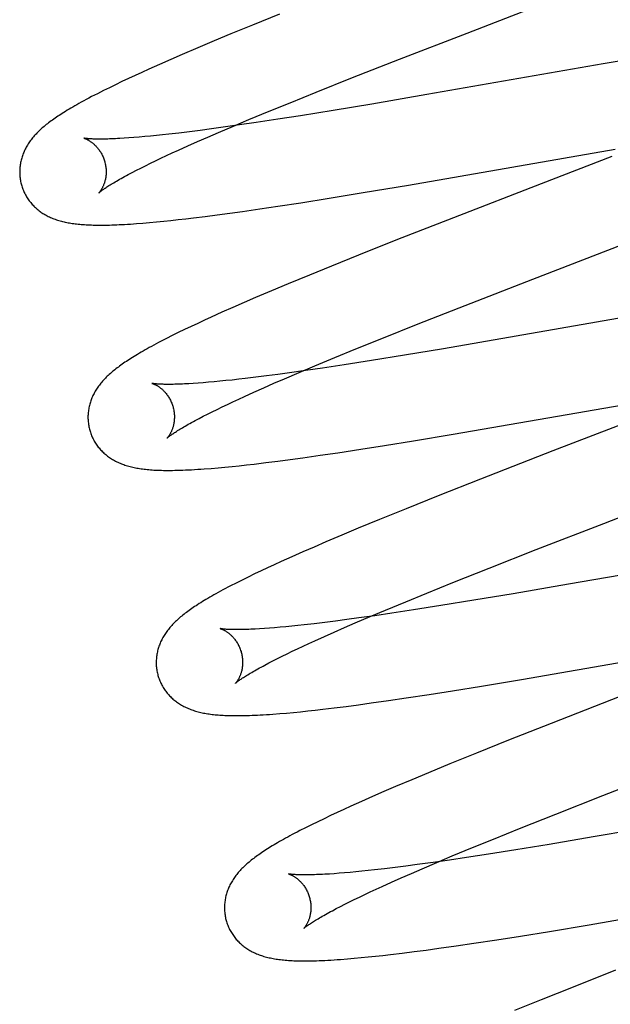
# Model space of a CAD drawing. Header units: inches. Extents: x 0 to 227, y 0 to 147.
# Tile 57 of 83: x 77.851 to 77.988, y 75.267 to 75.495. Entities that reach past the tile are written whole.
import ezdxf

# ---------------------------------------------------------------- set-up
doc = ezdxf.new("R2010")
doc.units = ezdxf.units.IN
doc.header["$LTSCALE"] = 12.466667
doc.header["$MEASUREMENT"] = 0
doc.linetypes.add('HIDDEN', pattern=[0.2, 0.1, -0.1])
doc.layers.add('DEFAULT_2', color=8, linetype='HIDDEN')

msp = doc.modelspace()

# ---------------------------------------------------------------- linework, layer by layer
at = {"layer": 'DEFAULT_2', "color": 8, "linetype": 'HIDDEN'}
for p, q in [((77.9113, 75.49672), (77.9051, 75.49421)), ((77.9001, 75.49216), (77.89622, 75.49054)), ((77.9051, 75.49421), (77.9001, 75.49216)), ((77.9391, 75.48631), (77.95471, 75.49238)), ((77.89622, 75.49054), (77.89245, 75.48896)), ((77.89245, 75.48896), (77.88881, 75.4874)), ((77.88616, 75.48625), (77.88359, 75.48512)), ((77.88881, 75.4874), (77.88616, 75.48625)), ((77.92822, 75.48204), (77.9391, 75.48631)), ((77.98622, 75.48523), (77.94544, 75.47811)), ((77.99828, 75.48729), (77.98622, 75.48523)), ((77.87949, 75.48327), (77.87791, 75.48255)), ((77.88111, 75.484), (77.87949, 75.48327)), ((77.88359, 75.48512), (77.88111, 75.484)), ((77.87486, 75.48112), (77.87339, 75.48041)), ((77.87637, 75.48183), (77.87486, 75.48112)), ((77.87791, 75.48255), (77.87637, 75.48183)), ((77.91982, 75.47869), (77.92822, 75.48204)), ((77.87058, 75.47903), (77.8692, 75.47833)), ((77.87197, 75.47972), (77.87058, 75.47903)), ((77.87339, 75.48041), (77.87197, 75.47972)), ((77.91376, 75.47625), (77.91982, 75.47869)), ((77.9089, 75.47426), (77.91376, 75.47625)), ((77.94544, 75.47811), (77.93272, 75.47594)), ((77.90424, 75.47232), (77.9089, 75.47426)), ((77.92375, 75.47445), (77.91617, 75.47323)), ((77.93272, 75.47594), (77.92375, 75.47445)), ((77.90066, 75.47082), (77.90424, 75.47232)), ((77.90592, 75.47165), (77.90204, 75.47108)), ((77.91095, 75.47241), (77.90592, 75.47165)), ((77.91617, 75.47323), (77.91095, 75.47241)), ((77.88807, 75.46922), (77.88576, 75.46895)), ((77.89048, 75.46951), (77.88807, 75.46922)), ((77.89299, 75.46983), (77.89048, 75.46951)), ((77.8956, 75.47018), (77.89299, 75.46983)), ((77.89475, 75.46828), (77.89722, 75.46935)), ((77.89831, 75.47055), (77.8956, 75.47018)), ((77.89722, 75.46935), (77.90066, 75.47082)), ((77.90204, 75.47108), (77.89831, 75.47055)), ((77.87649, 75.46808), (77.87539, 75.46801)), ((77.87765, 75.46817), (77.87649, 75.46808)), ((77.87887, 75.46827), (77.87765, 75.46817)), ((77.88014, 75.46838), (77.87887, 75.46827)), ((77.88147, 75.4685), (77.88014, 75.46838)), ((77.88285, 75.46864), (77.88147, 75.4685)), ((77.88428, 75.46879), (77.88285, 75.46864)), ((77.88576, 75.46895), (77.88428, 75.46879)), ((77.8901, 75.46623), (77.89238, 75.46724)), ((77.89238, 75.46724), (77.89475, 75.46828)), ((77.88653, 75.4646), (77.88793, 75.46524)), ((77.88793, 75.46524), (77.8901, 75.46623)), ((77.94114, 75.45718), (77.98897, 75.4655)), ((77.88147, 75.46221), (77.88266, 75.46278)), ((77.88266, 75.46278), (77.8839, 75.46337)), ((77.8839, 75.46337), (77.88519, 75.46398)), ((77.88519, 75.46398), (77.88653, 75.4646)), ((77.87634, 75.45961), (77.87726, 75.46009)), ((77.87726, 75.46009), (77.87822, 75.46059)), ((77.87822, 75.46059), (77.87925, 75.46111)), ((77.87925, 75.46111), (77.88033, 75.46165)), ((77.88033, 75.46165), (77.88147, 75.46221)), ((77.93072, 75.45543), (77.94114, 75.45718)), ((77.91624, 75.45309), (77.92282, 75.45413)), ((77.92282, 75.45413), (77.93072, 75.45543)), ((77.8998, 75.45066), (77.90275, 75.45107)), ((77.90275, 75.45107), (77.90678, 75.45165)), ((77.90678, 75.45165), (77.91092, 75.45227)), ((77.91092, 75.45227), (77.91624, 75.45309)), ((77.88289, 75.44864), (77.88453, 75.4488)), ((77.88453, 75.4488), (77.8862, 75.44898)), ((77.8862, 75.44898), (77.8879, 75.44916)), ((77.8879, 75.44916), (77.88964, 75.44936)), ((77.88964, 75.44936), (77.89141, 75.44957)), ((77.89141, 75.44957), (77.89413, 75.44991)), ((77.89413, 75.44991), (77.89693, 75.45027)), ((77.89693, 75.45027), (77.8998, 75.45066)), ((77.9516, 75.4496), (77.93827, 75.44438)), ((77.87822, 75.44825), (77.87971, 75.44836)), ((77.87971, 75.44836), (77.88127, 75.44849)), ((77.88127, 75.44849), (77.88289, 75.44864)), ((77.96994, 75.43537), (77.99863, 75.44648)), ((77.93827, 75.44438), (77.92963, 75.44095)), ((77.92963, 75.44095), (77.92334, 75.43841)), ((77.92334, 75.43841), (77.91825, 75.43634)), ((77.91825, 75.43634), (77.91332, 75.4343)), ((77.9543, 75.42929), (77.96994, 75.43537)), ((77.91332, 75.4343), (77.9095, 75.4327)), ((77.90581, 75.43113), (77.90312, 75.42997)), ((77.9095, 75.4327), (77.90581, 75.43113)), ((77.90051, 75.42882), (77.89797, 75.4277)), ((77.90312, 75.42997), (77.90051, 75.42882)), ((77.94342, 75.42501), (77.9543, 75.42929)), ((78.01286, 75.43029), (77.94924, 75.41927)), ((77.89553, 75.42659), (77.89395, 75.42587)), ((77.89797, 75.4277), (77.89553, 75.42659)), ((77.88937, 75.42371), (77.88791, 75.423)), ((77.89087, 75.42443), (77.88937, 75.42371)), ((77.8924, 75.42515), (77.89087, 75.42443)), ((77.89395, 75.42587), (77.8924, 75.42515)), ((77.93503, 75.42167), (77.94342, 75.42501)), ((77.88517, 75.42163), (77.88393, 75.42099)), ((77.8865, 75.42231), (77.88517, 75.42163)), ((77.88791, 75.423), (77.8865, 75.42231)), ((77.92898, 75.41922), (77.93503, 75.42167)), ((77.92413, 75.41723), (77.92898, 75.41922)), ((77.94924, 75.41927), (77.94021, 75.41777)), ((77.91947, 75.4153), (77.92413, 75.41723)), ((77.94021, 75.41777), (77.93258, 75.41653)), ((77.91591, 75.4138), (77.91947, 75.4153)), ((77.92125, 75.41479), (77.91737, 75.41422)), ((77.92629, 75.41555), (77.92125, 75.41479)), ((77.93258, 75.41653), (77.92629, 75.41555)), ((77.90188, 75.4122), (77.90038, 75.41203)), ((77.90342, 75.41238), (77.90188, 75.4122)), ((77.90583, 75.41267), (77.90342, 75.41238)), ((77.90834, 75.41298), (77.90583, 75.41267)), ((77.91094, 75.41332), (77.90834, 75.41298)), ((77.91004, 75.41127), (77.91249, 75.41233)), ((77.91364, 75.41369), (77.91094, 75.41332)), ((77.91249, 75.41233), (77.91591, 75.4138)), ((77.91737, 75.41422), (77.91364, 75.41369)), ((77.8925, 75.4113), (77.89138, 75.41123)), ((77.89368, 75.41139), (77.8925, 75.4113)), ((77.89491, 75.4115), (77.89368, 75.41139)), ((77.8962, 75.41161), (77.89491, 75.4115)), ((77.89754, 75.41174), (77.8962, 75.41161)), ((77.89894, 75.41188), (77.89754, 75.41174)), ((77.90038, 75.41203), (77.89894, 75.41188)), ((77.90542, 75.40922), (77.90768, 75.41023)), ((77.90768, 75.41023), (77.91004, 75.41127)), ((77.90188, 75.40761), (77.90326, 75.40824)), ((77.90326, 75.40824), (77.90542, 75.40922)), ((77.95151, 75.39947), (78.0066, 75.40903)), ((77.89687, 75.40523), (77.89805, 75.4058)), ((77.89805, 75.4058), (77.89927, 75.40638)), ((77.89927, 75.40638), (77.90055, 75.40699)), ((77.90055, 75.40699), (77.90188, 75.40761)), ((78.00433, 75.40712), (77.97457, 75.3956)), ((77.89183, 75.40265), (77.89273, 75.40313)), ((77.89273, 75.40313), (77.89368, 75.40362)), ((77.89368, 75.40362), (77.89469, 75.40414)), ((77.89469, 75.40414), (77.89575, 75.40467)), ((77.89575, 75.40467), (77.89687, 75.40523)), ((77.9423, 75.39794), (77.95151, 75.39947)), ((77.93012, 75.396), (77.93558, 75.39686)), ((77.93558, 75.39686), (77.9423, 75.39794)), ((77.91378, 75.39362), (77.9167, 75.39402)), ((77.9167, 75.39402), (77.9207, 75.39459)), ((77.9207, 75.39459), (77.92482, 75.39519)), ((77.92482, 75.39519), (77.93012, 75.396)), ((77.97457, 75.3956), (77.95781, 75.38906)), ((77.8955, 75.39157), (77.8971, 75.39171)), ((77.8971, 75.39171), (77.89871, 75.39185)), ((77.89871, 75.39185), (77.90034, 75.39201)), ((77.90034, 75.39201), (77.90201, 75.39219)), ((77.90201, 75.39219), (77.90372, 75.39237)), ((77.90372, 75.39237), (77.90547, 75.39258)), ((77.90547, 75.39258), (77.90817, 75.3929)), ((77.90817, 75.3929), (77.91094, 75.39325)), ((77.91094, 75.39325), (77.91378, 75.39362)), ((77.95781, 75.38906), (77.94801, 75.38519)), ((77.94801, 75.38519), (77.94062, 75.38222)), ((77.94062, 75.38222), (77.93449, 75.37973)), ((77.93449, 75.37973), (77.92956, 75.37769)), ((77.97072, 75.37275), (77.98633, 75.37881)), ((77.92573, 75.37609), (77.92203, 75.37452)), ((77.92956, 75.37769), (77.92573, 75.37609)), ((77.92203, 75.37452), (77.91934, 75.37336)), ((77.91672, 75.37222), (77.91418, 75.37109)), ((77.91934, 75.37336), (77.91672, 75.37222)), ((77.95984, 75.36847), (77.97072, 75.37275)), ((78.02475, 75.37284), (77.97821, 75.36474)), ((77.91013, 75.36926), (77.90857, 75.36854)), ((77.91172, 75.36998), (77.91013, 75.36926)), ((77.91418, 75.37109), (77.91172, 75.36998)), ((77.90557, 75.36712), (77.90411, 75.36641)), ((77.90706, 75.36783), (77.90557, 75.36712)), ((77.90857, 75.36854), (77.90706, 75.36783)), ((77.95144, 75.36512), (77.95984, 75.36847)), ((77.90131, 75.36502), (77.90001, 75.36435)), ((77.90268, 75.36571), (77.90131, 75.36502)), ((77.90411, 75.36641), (77.90268, 75.36571)), ((77.94538, 75.36268), (77.95144, 75.36512)), ((77.97821, 75.36474), (77.96539, 75.36254)), ((77.94052, 75.36069), (77.94538, 75.36268)), ((77.96539, 75.36254), (77.95632, 75.36103)), ((77.93585, 75.35875), (77.94052, 75.36069)), ((77.94867, 75.35979), (77.94235, 75.3588)), ((77.95632, 75.36103), (77.94867, 75.35979)), ((77.93227, 75.35725), (77.93585, 75.35875)), ((77.93729, 75.35803), (77.9334, 75.35746)), ((77.94235, 75.3588), (77.93729, 75.35803)), ((77.91707, 75.35534), (77.91559, 75.35518)), ((77.91938, 75.3556), (77.91707, 75.35534)), ((77.9218, 75.3559), (77.91938, 75.3556)), ((77.92432, 75.35622), (77.9218, 75.3559)), ((77.92694, 75.35656), (77.92432, 75.35622)), ((77.92636, 75.35471), (77.92883, 75.35578)), ((77.92965, 75.35693), (77.92694, 75.35656)), ((77.92883, 75.35578), (77.93227, 75.35725)), ((77.9334, 75.35746), (77.92965, 75.35693)), ((77.90783, 75.35448), (77.90673, 75.35441)), ((77.90898, 75.35456), (77.90783, 75.35448)), ((77.91019, 75.35466), (77.90898, 75.35456)), ((77.91146, 75.35477), (77.91019, 75.35466)), ((77.91279, 75.35489), (77.91146, 75.35477)), ((77.91416, 75.35503), (77.91279, 75.35489)), ((77.91559, 75.35518), (77.91416, 75.35503)), ((77.92171, 75.35265), (77.92399, 75.35367)), ((77.92399, 75.35367), (77.92636, 75.35471)), ((77.96728, 75.34268), (78.03096, 75.35371)), ((77.9168, 75.35041), (77.91814, 75.35103)), ((77.91814, 75.35103), (77.91953, 75.35167)), ((77.91953, 75.35167), (77.92171, 75.35265)), ((77.91193, 75.34808), (77.91307, 75.34863)), ((77.91307, 75.34863), (77.91426, 75.34921)), ((77.91426, 75.34921), (77.9155, 75.3498)), ((77.9155, 75.3498), (77.9168, 75.35041)), ((77.90794, 75.34603), (77.90885, 75.34651)), ((77.90885, 75.34651), (77.90982, 75.34701)), ((77.90982, 75.34701), (77.91085, 75.34754)), ((77.91085, 75.34754), (77.91193, 75.34808)), ((77.95809, 75.34115), (77.96728, 75.34268)), ((77.94593, 75.33921), (77.95137, 75.34007)), ((77.95137, 75.34007), (77.95809, 75.34115)), ((77.99209, 75.33948), (77.97415, 75.33249)), ((77.92961, 75.33684), (77.93253, 75.33724)), ((77.93253, 75.33724), (77.93652, 75.3378)), ((77.93652, 75.3378), (77.94063, 75.33841)), ((77.94063, 75.33841), (77.94593, 75.33921)), ((77.91137, 75.33479), (77.91294, 75.33492)), ((77.91294, 75.33492), (77.91454, 75.33507)), ((77.91454, 75.33507), (77.91618, 75.33523)), ((77.91618, 75.33523), (77.91786, 75.3354)), ((77.91786, 75.3354), (77.91957, 75.33559)), ((77.91957, 75.33559), (77.92132, 75.33579)), ((77.92132, 75.33579), (77.92401, 75.33611)), ((77.92401, 75.33611), (77.92677, 75.33646)), ((77.92677, 75.33646), (77.92961, 75.33684)), ((77.97415, 75.33249), (77.96431, 75.3286)), ((77.96431, 75.3286), (77.95689, 75.32563)), ((77.95689, 75.32563), (77.95073, 75.32312)), ((77.94577, 75.32108), (77.94192, 75.31947)), ((77.95073, 75.32312), (77.94577, 75.32108)), ((77.98611, 75.3158), (78.00173, 75.32187)), ((77.94192, 75.31947), (77.9382, 75.31789)), ((77.93549, 75.31672), (77.93285, 75.31558)), ((77.9382, 75.31789), (77.93549, 75.31672)), ((78.05034, 75.3177), (77.98391, 75.30621)), ((77.93029, 75.31445), (77.92781, 75.31333)), ((77.93285, 75.31558), (77.93029, 75.31445)), ((77.97524, 75.31152), (77.98611, 75.3158)), ((77.92621, 75.3126), (77.92464, 75.31187)), ((77.92781, 75.31333), (77.92621, 75.3126)), ((77.92017, 75.30975), (77.91873, 75.30904)), ((77.92163, 75.31045), (77.92017, 75.30975)), ((77.92311, 75.31116), (77.92163, 75.31045)), ((77.92464, 75.31187), (77.92311, 75.31116)), ((77.96685, 75.30818), (77.97524, 75.31152)), ((77.91733, 75.30834), (77.91603, 75.30768)), ((77.91873, 75.30904), (77.91733, 75.30834)), ((77.9608, 75.30574), (77.96685, 75.30818)), ((77.95595, 75.30375), (77.9608, 75.30574)), ((77.98391, 75.30621), (77.97369, 75.3045)), ((77.9513, 75.30182), (77.95595, 75.30375)), ((77.966, 75.30325), (77.95965, 75.30224)), ((77.97369, 75.3045), (77.966, 75.30325)), ((77.95063, 75.30088), (77.94684, 75.30033)), ((77.94773, 75.30031), (77.9513, 75.30182)), ((77.95456, 75.30146), (77.95063, 75.30088)), ((77.95965, 75.30224), (77.95456, 75.30146)), ((77.93037, 75.29828), (77.92898, 75.29814)), ((77.93181, 75.29843), (77.93037, 75.29828)), ((77.9333, 75.2986), (77.93181, 75.29843)), ((77.93562, 75.29887), (77.9333, 75.2986)), ((77.93805, 75.29916), (77.93562, 75.29887)), ((77.94057, 75.29948), (77.93805, 75.29916)), ((77.9432, 75.29983), (77.94057, 75.29948)), ((77.94185, 75.29779), (77.94431, 75.29885)), ((77.94684, 75.30033), (77.9432, 75.29983)), ((77.94431, 75.29885), (77.94773, 75.30031)), ((77.92397, 75.29771), (77.92286, 75.29764)), ((77.92514, 75.2978), (77.92397, 75.29771)), ((77.92637, 75.2979), (77.92514, 75.2978)), ((77.92765, 75.29802), (77.92637, 75.2979)), ((77.92898, 75.29814), (77.92765, 75.29802)), ((77.93722, 75.29574), (77.93948, 75.29675)), ((77.93948, 75.29675), (77.94185, 75.29779)), ((77.98298, 75.28587), (78.04673, 75.29691)), ((77.93233, 75.2935), (77.93367, 75.29412)), ((77.93367, 75.29412), (77.93505, 75.29476)), ((77.93505, 75.29476), (77.93722, 75.29574)), ((77.92751, 75.29118), (77.92863, 75.29173)), ((77.92863, 75.29173), (77.92982, 75.29231)), ((77.92982, 75.29231), (77.93105, 75.29289)), ((77.93105, 75.29289), (77.93233, 75.2935)), ((77.92356, 75.28915), (77.92446, 75.28962)), ((77.92446, 75.28962), (77.92542, 75.29012)), ((77.92542, 75.29012), (77.92644, 75.29064)), ((77.92644, 75.29064), (77.92751, 75.29118)), ((77.97378, 75.28434), (77.98298, 75.28587)), ((77.95631, 75.2816), (77.96161, 75.2824)), ((77.96161, 75.2824), (77.96706, 75.28326)), ((77.96706, 75.28326), (77.97378, 75.28434)), ((77.94245, 75.27966), (77.94529, 75.28003)), ((77.94529, 75.28003), (77.9482, 75.28043)), ((77.9482, 75.28043), (77.9522, 75.28099)), ((77.9522, 75.28099), (77.95631, 75.2816)), ((77.92703, 75.27798), (77.92863, 75.27812)), ((77.92863, 75.27812), (77.93024, 75.27827)), ((77.93024, 75.27827), (77.93187, 75.27843)), ((77.93187, 75.27843), (77.93354, 75.2786)), ((77.93354, 75.2786), (77.93524, 75.27879)), ((77.93524, 75.27879), (77.93699, 75.27899)), ((77.93699, 75.27899), (77.93968, 75.27931)), ((77.93968, 75.27931), (77.94245, 75.27966)), ((77.98904, 75.27534), (77.97923, 75.27146)), ((77.97923, 75.27146), (77.97184, 75.2685)), ((77.97184, 75.2685), (77.96572, 75.266))]:
    msp.add_line(p, q, dxfattribs=at)
for points in [[(77.95471, 75.49238), (77.96366, 75.49584), (77.98751, 75.5051)], [(77.8692, 75.47833), (77.86852, 75.47798), (77.86786, 75.47764), (77.86722, 75.4773), (77.8666, 75.47697), (77.86602, 75.47665), (77.86546, 75.47635), (77.86493, 75.47606), (77.86443, 75.47577), (77.86395, 75.4755), (77.86349, 75.47523), (77.86305, 75.47498), (77.86263, 75.47472), (77.86222, 75.47448), (77.86182, 75.47424), (77.86144, 75.474), (77.86107, 75.47377), (77.86072, 75.47354), (77.86037, 75.47331), (77.86003, 75.47309), (77.85971, 75.47287), (77.85939, 75.47265), (77.85908, 75.47243), (77.85878, 75.47222), (77.85848, 75.47201), (77.8582, 75.47179), (77.85792, 75.47158), (77.85764, 75.47137), (77.85738, 75.47116), (77.85712, 75.47095), (77.85686, 75.47073), (77.85661, 75.47052)], [(77.85661, 75.47052), (77.85636, 75.47031), (77.85612, 75.47009), (77.85589, 75.46987), (77.85566, 75.46966), (77.85543, 75.46944), (77.85522, 75.46921), (77.855, 75.46899), (77.8548, 75.46877), (77.85459, 75.46854), (77.8544, 75.46832), (77.85421, 75.46809), (77.85402, 75.46786), (77.85384, 75.46762), (77.85367, 75.46739), (77.8535, 75.46715), (77.85334, 75.46692), (77.85318, 75.46668), (77.85303, 75.46643), (77.85289, 75.46619), (77.85275, 75.46594), (77.85261, 75.46569), (77.85248, 75.46545), (77.85236, 75.4652), (77.85225, 75.46495), (77.85214, 75.4647), (77.85204, 75.46445), (77.85194, 75.4642), (77.85185, 75.46394), (77.85177, 75.46369), (77.85169, 75.46343), (77.85162, 75.46317), (77.85155, 75.46291), (77.85149, 75.46265), (77.85144, 75.46238), (77.85139, 75.46211), (77.85134, 75.46184), (77.85131, 75.46157), (77.85128, 75.4613), (77.85125, 75.46103), (77.85124, 75.46075), (77.85123, 75.46048), (77.85122, 75.4602), (77.85123, 75.45993), (77.85124, 75.45965), (77.85125, 75.45937), (77.85128, 75.45909), (77.85131, 75.45882), (77.85135, 75.45854), (77.85139, 75.45827), (77.85144, 75.45799), (77.8515, 75.45772), (77.85157, 75.45745), (77.85163, 75.45722)], [(77.86605, 75.46804), (77.86604, 75.46804), (77.86603, 75.46804), (77.86604, 75.46804), (77.86606, 75.46804), (77.86608, 75.46803), (77.86611, 75.46802), (77.86615, 75.46801), (77.86619, 75.46799), (77.86624, 75.46798), (77.8663, 75.46796), (77.86636, 75.46793), (77.86643, 75.4679), (77.8665, 75.46787), (77.86658, 75.46784), (77.86666, 75.4678), (77.86675, 75.46776), (77.86684, 75.46772), (77.86693, 75.46767), (77.86703, 75.46762), (77.86713, 75.46756), (77.86723, 75.4675), (77.86734, 75.46743), (77.86745, 75.46736), (77.86756, 75.46729), (77.86768, 75.46721), (77.8678, 75.46712), (77.86792, 75.46703), (77.86804, 75.46694), (77.86816, 75.46684), (77.86829, 75.46673), (77.86842, 75.46662), (77.86855, 75.4665), (77.86868, 75.46637), (77.86881, 75.46624), (77.86894, 75.4661), (77.86907, 75.46596), (77.8692, 75.46581), (77.86933, 75.46565), (77.86946, 75.46548), (77.86959, 75.46531), (77.86971, 75.46513), (77.86984, 75.46494), (77.86996, 75.46475), (77.87007, 75.46455), (77.87019, 75.46435), (77.8703, 75.46414), (77.8704, 75.46392), (77.8705, 75.4637), (77.87059, 75.46348), (77.87068, 75.46325), (77.87076, 75.46301), (77.87084, 75.46278), (77.8709, 75.46257)], [(77.87539, 75.46801), (77.87435, 75.46794), (77.87385, 75.46792), (77.87337, 75.46789), (77.8729, 75.46787), (77.87245, 75.46786), (77.87201, 75.46784), (77.87159, 75.46783), (77.87118, 75.46782), (77.87079, 75.46781), (77.87042, 75.46781), (77.87006, 75.46781), (77.86972, 75.46781), (77.86939, 75.46781), (77.86909, 75.46781), (77.86879, 75.46782), (77.86851, 75.46783), (77.86825, 75.46783), (77.86801, 75.46784), (77.86778, 75.46786), (77.86757, 75.46787), (77.86737, 75.46788), (77.86719, 75.4679), (77.86702, 75.46791), (77.86687, 75.46792), (77.86673, 75.46794), (77.8666, 75.46795), (77.86649, 75.46797), (77.86639, 75.46798), (77.86631, 75.46799), (77.86624, 75.468), (77.86618, 75.46802), (77.86613, 75.46802), (77.86609, 75.46803), (77.86605, 75.46804)], [(77.8709, 75.46257), (77.87095, 75.46236), (77.87101, 75.46212), (77.87106, 75.46188), (77.8711, 75.46164), (77.87114, 75.46139), (77.87117, 75.46115), (77.87119, 75.46091), (77.8712, 75.46068), (77.87121, 75.46044), (77.87122, 75.46021), (77.87121, 75.45998), (77.8712, 75.45976), (77.87119, 75.45954), (77.87117, 75.45932), (77.87114, 75.45911), (77.87111, 75.45891), (77.87108, 75.45871), (77.87104, 75.45852), (77.871, 75.45833), (77.87095, 75.45815), (77.87091, 75.45798), (77.87086, 75.45781), (77.87081, 75.45765), (77.87075, 75.45749), (77.8707, 75.45734), (77.87064, 75.4572), (77.87058, 75.45706), (77.87053, 75.45693), (77.87047, 75.4568), (77.87041, 75.45668), (77.87035, 75.45656), (77.87029, 75.45645), (77.87024, 75.45634), (77.87018, 75.45624), (77.87012, 75.45615), (77.87007, 75.45606), (77.87001, 75.45597), (77.86996, 75.45589), (77.86991, 75.45582), (77.86986, 75.45575), (77.86982, 75.45569), (77.86977, 75.45563), (77.86973, 75.45558), (77.86969, 75.45553), (77.86966, 75.45549), (77.86963, 75.45546), (77.86961, 75.45543), (77.86958, 75.45541), (77.86957, 75.45539), (77.86956, 75.45538), (77.86955, 75.45538)], [(77.98821, 75.46378), (77.97183, 75.45744), (77.9516, 75.4496)], [(77.86956, 75.45538), (77.86956, 75.45539), (77.86958, 75.4554), (77.8696, 75.45542), (77.86963, 75.45545), (77.86967, 75.45548), (77.86972, 75.45553), (77.86978, 75.45558), (77.86985, 75.45563), (77.86993, 75.4557), (77.87002, 75.45577), (77.87013, 75.45585), (77.87024, 75.45593), (77.87037, 75.45603), (77.87051, 75.45613), (77.87066, 75.45624), (77.87083, 75.45635), (77.87101, 75.45648), (77.8712, 75.45661), (77.87141, 75.45675), (77.87164, 75.45689), (77.87188, 75.45704), (77.87213, 75.4572), (77.8724, 75.45737), (77.87268, 75.45754), (77.87298, 75.45772), (77.8733, 75.45791), (77.87362, 75.4581), (77.87397, 75.4583), (77.87433, 75.4585), (77.8747, 75.45871), (77.87509, 75.45892), (77.87549, 75.45915), (77.87591, 75.45937), (77.87634, 75.45961)], [(77.85163, 75.45722), (77.85169, 75.45699), (77.85178, 75.45672), (77.85187, 75.45646), (77.85196, 75.4562), (77.85207, 75.45594), (77.85218, 75.45568), (77.85229, 75.45543), (77.85242, 75.45518), (77.85254, 75.45494), (77.85268, 75.45469), (77.85282, 75.45446), (77.85296, 75.45422), (77.85311, 75.45399), (77.85327, 75.45376), (77.85343, 75.45354), (77.8536, 75.45333), (77.85377, 75.45311), (77.85394, 75.4529), (77.85412, 75.4527), (77.8543, 75.4525), (77.85449, 75.45231), (77.85468, 75.45212), (77.85488, 75.45194), (77.85508, 75.45176), (77.85528, 75.45158), (77.85549, 75.45141), (77.8557, 75.45124), (77.85592, 75.45108), (77.85614, 75.45092), (77.85636, 75.45077), (77.85659, 75.45062), (77.85683, 75.45047), (77.85707, 75.45033), (77.85732, 75.45019), (77.85757, 75.45005), (77.85782, 75.44992), (77.85808, 75.4498), (77.85834, 75.44968), (77.85861, 75.44956), (77.85887, 75.44945), (77.85915, 75.44935), (77.85942, 75.44924), (77.8597, 75.44915), (77.85999, 75.44905), (77.86028, 75.44896), (77.86057, 75.44888), (77.86086, 75.4488), (77.86116, 75.44872), (77.86147, 75.44865), (77.86177, 75.44858), (77.86209, 75.44852), (77.8624, 75.44845), (77.86272, 75.4484), (77.86304, 75.44834), (77.86337, 75.44829), (77.86371, 75.44825), (77.86405, 75.4482), (77.86439, 75.44816), (77.86474, 75.44812), (77.8651, 75.44809), (77.86546, 75.44806), (77.86583, 75.44803), (77.8662, 75.448), (77.86659, 75.44798), (77.86698, 75.44796), (77.86739, 75.44794), (77.8678, 75.44793), (77.86822, 75.44792), (77.86865, 75.44791), (77.86909, 75.4479), (77.86954, 75.4479), (77.87001, 75.4479), (77.87049, 75.4479), (77.87098, 75.4479), (77.87149, 75.44791), (77.87201, 75.44792), (77.87255, 75.44794), (77.8731, 75.44796), (77.87367, 75.44798), (77.87426, 75.44801), (77.87487, 75.44804), (77.8755, 75.44807), (77.87615, 75.44811), (77.87682, 75.44815), (77.87822, 75.44825)], [(77.88393, 75.42099), (77.88334, 75.42068), (77.88277, 75.42038), (77.88222, 75.42009), (77.8817, 75.4198), (77.88119, 75.41952), (77.8807, 75.41925), (77.88022, 75.41898), (77.87977, 75.41872), (77.87932, 75.41847), (77.8789, 75.41822), (77.87848, 75.41797), (77.87808, 75.41773), (77.87769, 75.41749), (77.87731, 75.41726), (77.87695, 75.41703), (77.87659, 75.4168), (77.87624, 75.41657), (77.8759, 75.41635), (77.87557, 75.41613), (77.87525, 75.41591), (77.87494, 75.41569), (77.87463, 75.41547), (77.87433, 75.41526), (77.87404, 75.41504), (77.87376, 75.41483), (77.87348, 75.41462), (77.87321, 75.4144), (77.87295, 75.41419), (77.87269, 75.41397), (77.87243, 75.41376)], [(77.87243, 75.41376), (77.87219, 75.41354), (77.87195, 75.41333), (77.87171, 75.41311), (77.87148, 75.41289), (77.87126, 75.41267), (77.87104, 75.41245), (77.87082, 75.41223), (77.87061, 75.41201), (77.87041, 75.41178), (77.87021, 75.41155), (77.87002, 75.41132), (77.86983, 75.41109), (77.86965, 75.41086), (77.86948, 75.41063), (77.86931, 75.41039), (77.86915, 75.41015), (77.86899, 75.40991), (77.86884, 75.40967), (77.86869, 75.40942), (77.86855, 75.40917), (77.86841, 75.40893), (77.86829, 75.40868), (77.86816, 75.40843), (77.86805, 75.40818), (77.86794, 75.40793), (77.86784, 75.40768), (77.86774, 75.40742), (77.86765, 75.40717), (77.86757, 75.40691), (77.86749, 75.40666), (77.86741, 75.4064), (77.86735, 75.40613), (77.86728, 75.40587), (77.86723, 75.4056), (77.86718, 75.40534), (77.86714, 75.40507), (77.8671, 75.4048), (77.86707, 75.40452), (77.86704, 75.40425), (77.86703, 75.40397), (77.86702, 75.4037), (77.86701, 75.40342), (77.86702, 75.40314), (77.86703, 75.40286), (77.86704, 75.40259), (77.86707, 75.40231), (77.8671, 75.40203), (77.86714, 75.40175), (77.86718, 75.40148), (77.86723, 75.4012), (77.86729, 75.40093), (77.86736, 75.40066), (77.86742, 75.40042)], [(77.88185, 75.41125), (77.88184, 75.41125), (77.88182, 75.41125), (77.88183, 75.41125), (77.88184, 75.41125), (77.88187, 75.41124), (77.8819, 75.41123), (77.88193, 75.41122), (77.88198, 75.41121), (77.88202, 75.41119), (77.88208, 75.41117), (77.88214, 75.41114), (77.88221, 75.41112), (77.88228, 75.41109), (77.88236, 75.41105), (77.88244, 75.41102), (77.88253, 75.41098), (77.88262, 75.41093), (77.88271, 75.41088), (77.88281, 75.41083), (77.88291, 75.41078), (77.88301, 75.41072), (77.88312, 75.41065), (77.88323, 75.41058), (77.88334, 75.41051), (77.88346, 75.41043), (77.88358, 75.41034), (77.8837, 75.41025), (77.88382, 75.41016), (77.88394, 75.41006), (77.88407, 75.40995), (77.8842, 75.40984), (77.88433, 75.40972), (77.88446, 75.40959), (77.88459, 75.40946), (77.88472, 75.40932), (77.88485, 75.40918), (77.88498, 75.40903), (77.88511, 75.40887), (77.88524, 75.4087), (77.88537, 75.40853), (77.8855, 75.40835), (77.88562, 75.40816), (77.88574, 75.40797), (77.88586, 75.40777), (77.88597, 75.40756), (77.88608, 75.40735), (77.88619, 75.40714), (77.88629, 75.40691), (77.88638, 75.40669), (77.88647, 75.40646), (77.88655, 75.40623), (77.88663, 75.40599), (77.88669, 75.40578)], [(77.89138, 75.41123), (77.89032, 75.41116), (77.88982, 75.41114), (77.88933, 75.41111), (77.88885, 75.41109), (77.88839, 75.41107), (77.88795, 75.41105), (77.88752, 75.41104), (77.88711, 75.41103), (77.88671, 75.41102), (77.88633, 75.41102), (77.88597, 75.41101), (77.88562, 75.41101), (77.88529, 75.41102), (77.88497, 75.41102), (77.88467, 75.41102), (77.88439, 75.41103), (77.88412, 75.41104), (77.88387, 75.41105), (77.88364, 75.41106), (77.88342, 75.41107), (77.88321, 75.41109), (77.88303, 75.4111), (77.88285, 75.41112), (77.8827, 75.41113), (77.88255, 75.41114), (77.88243, 75.41116), (77.88231, 75.41117), (77.88221, 75.41119), (77.88212, 75.4112), (77.88204, 75.41121), (77.88198, 75.41122), (77.88193, 75.41123), (77.88189, 75.41124), (77.88186, 75.41125), (77.88185, 75.41125)], [(77.88669, 75.40578), (77.88674, 75.40557), (77.8868, 75.40533), (77.88685, 75.40508), (77.88689, 75.40484), (77.88693, 75.4046), (77.88696, 75.40436), (77.88698, 75.40412), (77.887, 75.40388), (77.887, 75.40364), (77.88701, 75.40341), (77.887, 75.40319), (77.88699, 75.40296), (77.88698, 75.40274), (77.88696, 75.40253), (77.88693, 75.40232), (77.8869, 75.40211), (77.88687, 75.40191), (77.88683, 75.40172), (77.88679, 75.40153), (77.88674, 75.40135), (77.88669, 75.40118), (77.88664, 75.40101), (77.88659, 75.40085), (77.88654, 75.40069), (77.88649, 75.40054), (77.88643, 75.4004), (77.88637, 75.40026), (77.88631, 75.40013), (77.88626, 75.4), (77.8862, 75.39988), (77.88614, 75.39976), (77.88608, 75.39965), (77.88602, 75.39955), (77.88597, 75.39945), (77.88591, 75.39935), (77.88585, 75.39926), (77.8858, 75.39918), (77.88575, 75.3991), (77.8857, 75.39902), (77.88565, 75.39896), (77.8856, 75.39889), (77.88556, 75.39884), (77.88552, 75.39879), (77.88548, 75.39874), (77.88545, 75.3987), (77.88542, 75.39867), (77.88539, 75.39864), (77.88537, 75.39861), (77.88536, 75.3986), (77.88535, 75.39859), (77.88534, 75.39858)], [(77.88535, 75.39859), (77.88536, 75.3986), (77.88537, 75.39861), (77.8854, 75.39864), (77.88543, 75.39867), (77.88548, 75.3987), (77.88553, 75.39875), (77.88559, 75.3988), (77.88566, 75.39886), (77.88574, 75.39892), (77.88584, 75.399), (77.88595, 75.39908), (77.88606, 75.39917), (77.88619, 75.39926), (77.88634, 75.39936), (77.8865, 75.39948), (77.88667, 75.39959), (77.88685, 75.39972), (77.88705, 75.39985), (77.88727, 75.39999), (77.88749, 75.40014), (77.88774, 75.4003), (77.888, 75.40046), (77.88827, 75.40063), (77.88856, 75.4008), (77.88886, 75.40098), (77.88918, 75.40117), (77.88951, 75.40136), (77.88986, 75.40156), (77.89023, 75.40177), (77.89061, 75.40198), (77.891, 75.4022), (77.89141, 75.40242), (77.89183, 75.40265)], [(77.86742, 75.40042), (77.86749, 75.4002), (77.86757, 75.39993), (77.86766, 75.39966), (77.86776, 75.3994), (77.86786, 75.39914), (77.86797, 75.39888), (77.86809, 75.39863), (77.86821, 75.39838), (77.86834, 75.39813), (77.86848, 75.39789), (77.86862, 75.39765), (77.86877, 75.39741), (77.86892, 75.39718), (77.86907, 75.39695), (77.86924, 75.39673), (77.8694, 75.39651), (77.86958, 75.3963), (77.86975, 75.39609), (77.86993, 75.39588), (77.87012, 75.39569), (77.87031, 75.39549), (77.8705, 75.3953), (77.8707, 75.39512), (77.8709, 75.39494), (77.87111, 75.39476), (77.87132, 75.39459), (77.87153, 75.39442), (77.87175, 75.39426), (77.87197, 75.3941), (77.8722, 75.39395), (77.87243, 75.3938), (77.87267, 75.39365), (77.87292, 75.39351), (77.87317, 75.39337), (77.87342, 75.39323), (77.87368, 75.3931), (77.87394, 75.39298), (77.8742, 75.39286), (77.87447, 75.39274), (77.87474, 75.39263), (77.87501, 75.39253), (77.87529, 75.39243), (77.87557, 75.39233), (77.87586, 75.39224), (77.87615, 75.39215), (77.87645, 75.39206), (77.87675, 75.39198), (77.87705, 75.39191), (77.87736, 75.39184), (77.87767, 75.39177), (77.87798, 75.3917), (77.8783, 75.39164), (77.87863, 75.39159), (77.87896, 75.39153), (77.87929, 75.39148), (77.87964, 75.39144), (77.87998, 75.39139), (77.88034, 75.39135), (77.8807, 75.39131), (77.88108, 75.39128), (77.88146, 75.39125), (77.88186, 75.39122), (77.88226, 75.39119), (77.88268, 75.39117), (77.88312, 75.39115), (77.88356, 75.39114), (77.88402, 75.39112), (77.8845, 75.39111), (77.88499, 75.39111), (77.8855, 75.3911), (77.88603, 75.39111), (77.88657, 75.39111), (77.88713, 75.39112), (77.88771, 75.39113), (77.88832, 75.39115), (77.88894, 75.39117), (77.88959, 75.3912), (77.89026, 75.39123), (77.89095, 75.39126), (77.89167, 75.3913), (77.8924, 75.39135), (77.89316, 75.3914), (77.89393, 75.39145), (77.8955, 75.39157)], [(77.98633, 75.37881), (77.99528, 75.38228), (78.01913, 75.39153)], [(77.90001, 75.36435), (77.89939, 75.36403), (77.8988, 75.36372), (77.89823, 75.36341), (77.89768, 75.36311), (77.89715, 75.36282), (77.89663, 75.36254), (77.89614, 75.36226), (77.89566, 75.36199), (77.8952, 75.36173), (77.89475, 75.36147), (77.89432, 75.36121), (77.89391, 75.36096), (77.8935, 75.36072), (77.89311, 75.36047), (77.89274, 75.36024), (77.89237, 75.36), (77.89202, 75.35977), (77.89167, 75.35955), (77.89134, 75.35932), (77.89101, 75.3591), (77.8907, 75.35888), (77.89039, 75.35866), (77.89009, 75.35844), (77.8898, 75.35823), (77.88952, 75.35801), (77.88924, 75.3578), (77.88897, 75.35759), (77.88871, 75.35737), (77.88845, 75.35716), (77.8882, 75.35695)], [(77.8882, 75.35695), (77.88795, 75.35673), (77.88771, 75.35651), (77.88748, 75.3563), (77.88725, 75.35608), (77.88702, 75.35586), (77.88681, 75.35564), (77.88659, 75.35542), (77.88638, 75.35519), (77.88618, 75.35497), (77.88599, 75.35474), (77.88579, 75.35451), (77.88561, 75.35428), (77.88543, 75.35405), (77.88526, 75.35382), (77.88509, 75.35358), (77.88493, 75.35334), (77.88477, 75.3531), (77.88462, 75.35286), (77.88447, 75.35261), (77.88433, 75.35237), (77.8842, 75.35212), (77.88407, 75.35187), (77.88395, 75.35162), (77.88383, 75.35137), (77.88373, 75.35112), (77.88362, 75.35087), (77.88353, 75.35062), (77.88344, 75.35037), (77.88335, 75.35011), (77.88327, 75.34985), (77.8832, 75.34959), (77.88313, 75.34933), (77.88307, 75.34907), (77.88302, 75.3488), (77.88297, 75.34854), (77.88293, 75.34827), (77.88289, 75.348), (77.88286, 75.34772), (77.88284, 75.34745), (77.88282, 75.34717), (77.88281, 75.3469), (77.8828, 75.34662), (77.88281, 75.34635), (77.88282, 75.34607), (77.88283, 75.34579), (77.88286, 75.34551), (77.88289, 75.34524), (77.88293, 75.34496), (77.88297, 75.34468), (77.88302, 75.34441), (77.88308, 75.34414), (77.88315, 75.34386), (77.88321, 75.34363)], [(77.89764, 75.35446), (77.89763, 75.35446), (77.89762, 75.35446), (77.89761, 75.35446), (77.89762, 75.35446), (77.89763, 75.35446), (77.89765, 75.35445), (77.89768, 75.35444), (77.89772, 75.35443), (77.89776, 75.35442), (77.89781, 75.3544), (77.89787, 75.35438), (77.89793, 75.35436), (77.89799, 75.35433), (77.89807, 75.3543), (77.89814, 75.35427), (77.89822, 75.35423), (77.89831, 75.35419), (77.8984, 75.35415), (77.89849, 75.3541), (77.89859, 75.35404), (77.89869, 75.35399), (77.8988, 75.35393), (77.8989, 75.35386), (77.89901, 75.35379), (77.89913, 75.35372), (77.89924, 75.35364), (77.89936, 75.35356), (77.89948, 75.35347), (77.8996, 75.35337), (77.89973, 75.35327), (77.89985, 75.35317), (77.89998, 75.35305), (77.90011, 75.35293), (77.90024, 75.35281), (77.90037, 75.35268), (77.9005, 75.35254), (77.90064, 75.35239), (77.90077, 75.35224), (77.9009, 75.35208), (77.90103, 75.35191), (77.90116, 75.35174), (77.90128, 75.35156), (77.90141, 75.35137), (77.90153, 75.35118), (77.90165, 75.35098), (77.90176, 75.35078), (77.90187, 75.35056), (77.90198, 75.35035), (77.90208, 75.35013), (77.90217, 75.3499), (77.90226, 75.34967), (77.90234, 75.34943), (77.90242, 75.3492), (77.90248, 75.34899)], [(77.90673, 75.35441), (77.9057, 75.35435), (77.9052, 75.35432), (77.90472, 75.3543), (77.90426, 75.35428), (77.90381, 75.35427), (77.90338, 75.35425), (77.90296, 75.35424), (77.90256, 75.35423), (77.90218, 75.35423), (77.90181, 75.35422), (77.90146, 75.35422), (77.90113, 75.35422), (77.90081, 75.35423), (77.9005, 75.35423), (77.90022, 75.35424), (77.89995, 75.35425), (77.89969, 75.35426), (77.89946, 75.35427), (77.89924, 75.35428), (77.89903, 75.35429), (77.89884, 75.35431), (77.89867, 75.35432), (77.89851, 75.35434), (77.89836, 75.35435), (77.89823, 75.35437), (77.89811, 75.35438), (77.89801, 75.35439), (77.89792, 75.35441), (77.89784, 75.35442), (77.89778, 75.35443), (77.89772, 75.35444), (77.89768, 75.35445), (77.89765, 75.35445), (77.89764, 75.35446)], [(77.90248, 75.34899), (77.90253, 75.34878), (77.90259, 75.34854), (77.90264, 75.3483), (77.90268, 75.34805), (77.90272, 75.34781), (77.90275, 75.34757), (77.90277, 75.34733), (77.90279, 75.34709), (77.90279, 75.34686), (77.9028, 75.34663), (77.90279, 75.3464), (77.90278, 75.34618), (77.90277, 75.34596), (77.90275, 75.34574), (77.90272, 75.34553), (77.90269, 75.34533), (77.90266, 75.34513), (77.90262, 75.34494), (77.90258, 75.34475), (77.90253, 75.34457), (77.90249, 75.3444), (77.90244, 75.34423), (77.90239, 75.34407), (77.90233, 75.34391), (77.90228, 75.34376), (77.90222, 75.34361), (77.90217, 75.34348), (77.90211, 75.34334), (77.90205, 75.34322), (77.90199, 75.34309), (77.90193, 75.34298), (77.90188, 75.34287), (77.90182, 75.34276), (77.90176, 75.34266), (77.9017, 75.34257), (77.90165, 75.34248), (77.90159, 75.34239), (77.90154, 75.34231), (77.90149, 75.34224), (77.90144, 75.34217), (77.9014, 75.34211), (77.90135, 75.34205), (77.90131, 75.342), (77.90128, 75.34195), (77.90124, 75.34191), (77.90121, 75.34188), (77.90119, 75.34185), (77.90117, 75.34183), (77.90115, 75.34181), (77.90114, 75.3418), (77.90114, 75.34179)], [(77.90114, 75.34179), (77.90115, 75.3418), (77.90116, 75.34182), (77.90118, 75.34184), (77.90122, 75.34187), (77.90126, 75.3419), (77.90131, 75.34195), (77.90137, 75.34199), (77.90144, 75.34205), (77.90152, 75.34212), (77.90161, 75.34219), (77.90171, 75.34227), (77.90183, 75.34235), (77.90195, 75.34245), (77.90209, 75.34255), (77.90225, 75.34266), (77.90242, 75.34277), (77.9026, 75.3429), (77.90279, 75.34303), (77.903, 75.34317), (77.90323, 75.34331), (77.90347, 75.34347), (77.90372, 75.34363), (77.90399, 75.34379), (77.90428, 75.34396), (77.90457, 75.34414), (77.90489, 75.34433), (77.90522, 75.34452), (77.90556, 75.34472), (77.90592, 75.34492), (77.90629, 75.34513), (77.90668, 75.34535), (77.90709, 75.34557), (77.90751, 75.3458), (77.90794, 75.34603)], [(77.88321, 75.34363), (77.88328, 75.34341), (77.88336, 75.34314), (77.88345, 75.34287), (77.88355, 75.34261), (77.88365, 75.34235), (77.88376, 75.34209), (77.88388, 75.34184), (77.884, 75.34159), (77.88413, 75.34134), (77.88427, 75.3411), (77.88441, 75.34086), (77.88455, 75.34063), (77.8847, 75.34039), (77.88486, 75.34017), (77.88502, 75.33994), (77.88519, 75.33973), (77.88536, 75.33951), (77.88554, 75.3393), (77.88572, 75.3391), (77.8859, 75.3389), (77.88609, 75.33871), (77.88629, 75.33852), (77.88648, 75.33833), (77.88668, 75.33815), (77.88689, 75.33798), (77.8871, 75.33781), (77.88731, 75.33764), (77.88753, 75.33748), (77.88775, 75.33732), (77.88798, 75.33717), (77.88821, 75.33701), (77.88845, 75.33687), (77.88869, 75.33672), (77.88894, 75.33658), (77.88919, 75.33645), (77.88945, 75.33632), (77.88971, 75.3362), (77.88997, 75.33608), (77.89024, 75.33596), (77.89051, 75.33585), (77.89078, 75.33574), (77.89106, 75.33564), (77.89134, 75.33555), (77.89163, 75.33545), (77.89192, 75.33536), (77.89221, 75.33528), (77.89251, 75.3352), (77.89281, 75.33512), (77.89312, 75.33505), (77.89343, 75.33498), (77.89375, 75.33492), (77.89406, 75.33486), (77.89439, 75.3348), (77.89471, 75.33475), (77.89504, 75.3347), (77.89538, 75.33465), (77.89572, 75.33461), (77.89606, 75.33457), (77.89641, 75.33453), (77.89677, 75.3345), (77.89714, 75.33447), (77.89751, 75.33444), (77.89789, 75.33441), (77.89827, 75.33439), (77.89867, 75.33437), (77.89908, 75.33436), (77.89949, 75.33434), (77.89992, 75.33433), (77.90036, 75.33432), (77.90081, 75.33432), (77.90127, 75.33431), (77.90175, 75.33431), (77.90224, 75.33432), (77.90275, 75.33432), (77.90328, 75.33434), (77.90382, 75.33435), (77.90439, 75.33437), (77.90497, 75.33439), (77.90559, 75.33441), (77.90622, 75.33444), (77.90689, 75.33448), (77.90758, 75.33452), (77.9083, 75.33456), (77.90905, 75.33461), (77.90981, 75.33467), (77.91137, 75.33479)], [(77.91603, 75.30768), (77.91542, 75.30736), (77.91484, 75.30706), (77.91428, 75.30676), (77.91374, 75.30647), (77.91323, 75.30619), (77.91273, 75.30592), (77.91224, 75.30565), (77.91178, 75.30539), (77.91133, 75.30513), (77.91089, 75.30488), (77.91047, 75.30463), (77.91006, 75.30439), (77.90966, 75.30415), (77.90927, 75.30391), (77.9089, 75.30368), (77.90853, 75.30345), (77.90817, 75.30322), (77.90783, 75.303), (77.90749, 75.30277), (77.90716, 75.30255), (77.90684, 75.30233), (77.90652, 75.30211), (77.90622, 75.3019), (77.90592, 75.30168), (77.90563, 75.30147), (77.90535, 75.30125), (77.90507, 75.30104), (77.9048, 75.30083), (77.90453, 75.30061), (77.90428, 75.3004), (77.90402, 75.30018)], [(77.90402, 75.30018), (77.90378, 75.29997), (77.90353, 75.29975), (77.9033, 75.29953), (77.90307, 75.29932), (77.90284, 75.2991), (77.90262, 75.29888), (77.90241, 75.29865), (77.9022, 75.29843), (77.902, 75.2982), (77.9018, 75.29797), (77.90161, 75.29775), (77.90142, 75.29751), (77.90124, 75.29728), (77.90106, 75.29705), (77.9009, 75.29681), (77.90073, 75.29657), (77.90057, 75.29633), (77.90042, 75.29609), (77.90027, 75.29584), (77.90013, 75.2956), (77.9, 75.29535), (77.89987, 75.2951), (77.89975, 75.29485), (77.89963, 75.2946), (77.89952, 75.29435), (77.89942, 75.2941), (77.89933, 75.29384), (77.89923, 75.29359), (77.89915, 75.29333), (77.89907, 75.29308), (77.899, 75.29282), (77.89893, 75.29255), (77.89887, 75.29229), (77.89881, 75.29202), (77.89876, 75.29176), (77.89872, 75.29149), (77.89868, 75.29122), (77.89865, 75.29094), (77.89863, 75.29067), (77.89861, 75.29039), (77.8986, 75.29012), (77.89859, 75.28984), (77.8986, 75.28956), (77.89861, 75.28928), (77.89862, 75.289), (77.89865, 75.28873), (77.89868, 75.28845), (77.89872, 75.28817), (77.89876, 75.2879), (77.89881, 75.28762), (77.89887, 75.28735), (77.89894, 75.28707), (77.899, 75.28684)], [(77.91343, 75.29767), (77.91342, 75.29767), (77.91341, 75.29767), (77.91341, 75.29767), (77.91343, 75.29766), (77.91345, 75.29766), (77.91348, 75.29765), (77.91352, 75.29764), (77.91356, 75.29762), (77.91361, 75.2976), (77.91367, 75.29758), (77.91373, 75.29756), (77.9138, 75.29753), (77.91387, 75.2975), (77.91395, 75.29747), (77.91403, 75.29743), (77.91411, 75.29739), (77.9142, 75.29735), (77.9143, 75.2973), (77.91439, 75.29725), (77.9145, 75.29719), (77.9146, 75.29713), (77.91471, 75.29706), (77.91482, 75.29699), (77.91493, 75.29692), (77.91505, 75.29684), (77.91516, 75.29676), (77.91528, 75.29667), (77.91541, 75.29657), (77.91553, 75.29647), (77.91566, 75.29636), (77.91578, 75.29625), (77.91591, 75.29613), (77.91604, 75.29601), (77.91617, 75.29588), (77.9163, 75.29574), (77.91644, 75.29559), (77.91657, 75.29544), (77.9167, 75.29528), (77.91683, 75.29511), (77.91696, 75.29494), (77.91708, 75.29476), (77.91721, 75.29457), (77.91733, 75.29438), (77.91744, 75.29418), (77.91756, 75.29398), (77.91767, 75.29377), (77.91777, 75.29355), (77.91787, 75.29333), (77.91796, 75.2931), (77.91805, 75.29288), (77.91813, 75.29264), (77.91821, 75.29241), (77.91827, 75.2922)], [(77.92286, 75.29764), (77.92181, 75.29758), (77.92131, 75.29755), (77.92082, 75.29752), (77.92035, 75.2975), (77.9199, 75.29749), (77.91946, 75.29747), (77.91903, 75.29746), (77.91862, 75.29745), (77.91823, 75.29744), (77.91785, 75.29743), (77.91749, 75.29743), (77.91715, 75.29743), (77.91682, 75.29743), (77.91651, 75.29744), (77.91621, 75.29744), (77.91593, 75.29745), (77.91566, 75.29746), (77.91542, 75.29747), (77.91519, 75.29748), (77.91497, 75.29749), (77.91477, 75.29751), (77.91458, 75.29752), (77.91441, 75.29753), (77.91426, 75.29755), (77.91412, 75.29756), (77.91399, 75.29758), (77.91388, 75.29759), (77.91378, 75.29761), (77.91369, 75.29762), (77.91362, 75.29763), (77.91356, 75.29764), (77.9135, 75.29765), (77.91346, 75.29766), (77.91343, 75.29766), (77.91343, 75.29767)], [(77.91827, 75.2922), (77.91833, 75.29199), (77.91838, 75.29175), (77.91843, 75.2915), (77.91848, 75.29126), (77.91851, 75.29102), (77.91854, 75.29078), (77.91856, 75.29054), (77.91858, 75.2903), (77.91859, 75.29007), (77.91859, 75.28984), (77.91858, 75.28961), (77.91857, 75.28938), (77.91856, 75.28916), (77.91854, 75.28895), (77.91851, 75.28874), (77.91848, 75.28854), (77.91845, 75.28834), (77.91841, 75.28814), (77.91837, 75.28796), (77.91832, 75.28778), (77.91828, 75.2876), (77.91823, 75.28744), (77.91818, 75.28727), (77.91812, 75.28712), (77.91807, 75.28697), (77.91801, 75.28682), (77.91796, 75.28668), (77.9179, 75.28655), (77.91784, 75.28642), (77.91778, 75.2863), (77.91772, 75.28618), (77.91767, 75.28607), (77.91761, 75.28597), (77.91755, 75.28587), (77.91749, 75.28577), (77.91744, 75.28568), (77.91738, 75.2856), (77.91733, 75.28552), (77.91728, 75.28545), (77.91723, 75.28538), (77.91719, 75.28532), (77.91714, 75.28526), (77.9171, 75.28521), (77.91707, 75.28516), (77.91703, 75.28512), (77.917, 75.28509), (77.91698, 75.28506), (77.91696, 75.28503), (77.91694, 75.28502), (77.91693, 75.28501), (77.91693, 75.285)], [(77.91693, 75.285), (77.91694, 75.28501), (77.91695, 75.28503), (77.91697, 75.28505), (77.917, 75.28507), (77.91704, 75.28511), (77.91709, 75.28515), (77.91714, 75.28519), (77.91721, 75.28525), (77.91728, 75.28531), (77.91737, 75.28537), (77.91746, 75.28545), (77.91757, 75.28553), (77.91769, 75.28562), (77.91783, 75.28572), (77.91798, 75.28582), (77.91814, 75.28593), (77.91831, 75.28606), (77.9185, 75.28618), (77.91871, 75.28632), (77.91893, 75.28646), (77.91916, 75.28661), (77.91941, 75.28677), (77.91967, 75.28693), (77.91995, 75.2871), (77.92024, 75.28728), (77.92055, 75.28746), (77.92088, 75.28765), (77.92121, 75.28785), (77.92157, 75.28805), (77.92194, 75.28826), (77.92232, 75.28847), (77.92272, 75.28869), (77.92313, 75.28892), (77.92356, 75.28915)], [(77.899, 75.28684), (77.89907, 75.28661), (77.89915, 75.28635), (77.89924, 75.28608), (77.89934, 75.28582), (77.89944, 75.28556), (77.89955, 75.2853), (77.89967, 75.28505), (77.89979, 75.2848), (77.89992, 75.28455), (77.90006, 75.28431), (77.9002, 75.28407), (77.90035, 75.28383), (77.9005, 75.2836), (77.90065, 75.28337), (77.90082, 75.28315), (77.90098, 75.28293), (77.90116, 75.28272), (77.90133, 75.28251), (77.90151, 75.2823), (77.9017, 75.28211), (77.90189, 75.28191), (77.90208, 75.28172), (77.90228, 75.28154), (77.90248, 75.28136), (77.90269, 75.28118), (77.90289, 75.28101), (77.90311, 75.28084), (77.90332, 75.28068), (77.90355, 75.28052), (77.90378, 75.28037), (77.90401, 75.28022), (77.90425, 75.28007), (77.90449, 75.27993), (77.90474, 75.27979), (77.90499, 75.27965), (77.90525, 75.27952), (77.90551, 75.2794), (77.90577, 75.27928), (77.90604, 75.27916), (77.90631, 75.27905), (77.90659, 75.27895), (77.90686, 75.27885), (77.90715, 75.27875), (77.90743, 75.27866), (77.90773, 75.27857), (77.90802, 75.27848), (77.90832, 75.2784), (77.90862, 75.27833), (77.90893, 75.27826), (77.90924, 75.27819), (77.90955, 75.27812), (77.90987, 75.27806), (77.9102, 75.27801), (77.91053, 75.27795), (77.91086, 75.2779), (77.9112, 75.27786), (77.91155, 75.27781), (77.91191, 75.27777), (77.91227, 75.27773), (77.91264, 75.2777), (77.91303, 75.27767), (77.91342, 75.27764), (77.91383, 75.27761), (77.91424, 75.27759), (77.91468, 75.27757), (77.91512, 75.27755), (77.91558, 75.27754), (77.91606, 75.27753), (77.91655, 75.27753), (77.91706, 75.27752), (77.91758, 75.27752), (77.91812, 75.27753), (77.91868, 75.27754), (77.91926, 75.27755), (77.91986, 75.27757), (77.92049, 75.27759), (77.92113, 75.27761), (77.9218, 75.27764), (77.92249, 75.27768), (77.92321, 75.27772), (77.92394, 75.27776), (77.9247, 75.27781), (77.92547, 75.27786), (77.92703, 75.27798)]]:
    msp.add_lwpolyline(points, dxfattribs=at)

doc.saveas('drawing.dxf')
